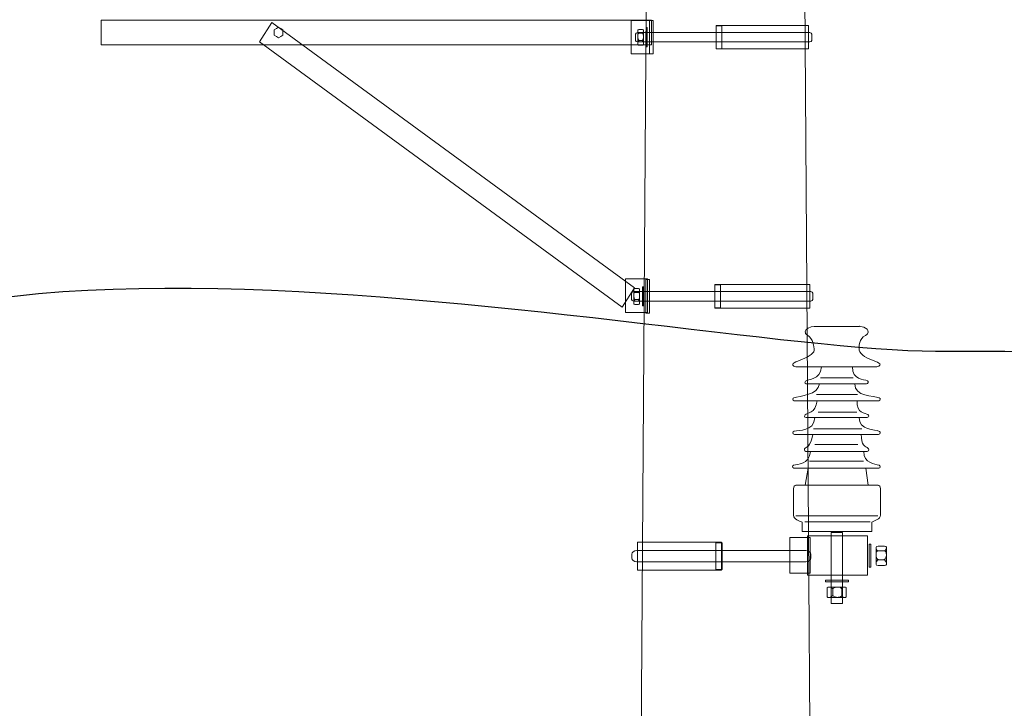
# Model space of a CAD drawing. Header units: centimetres. Extents: x -4644 to 5368, y -667 to 1552.
# Tile 15 of 48: x -1941 to -1797, y 393 to 494. Entities that reach past the tile are written whole.
import ezdxf

# ---------------------------------------------------------------- set-up
doc = ezdxf.new("R2010")
doc.units = ezdxf.units.CM
doc.header["$MEASUREMENT"] = 0
doc.layers.get('0').update_dxf_attribs({"linetype": 'CONTINUOUS'})
doc.layers.add('Warstwa 1', color=7, linetype='CONTINUOUS')

msp = doc.modelspace()

# ---------------------------------------------------------------- linework, layer by layer
at = {"color": 10}
msp.add_open_spline([(-1929.9, 546.82), (-1984.09, 599.34), (-2035.56, 347.29), (-1918.34, 282.14)], degree=3, dxfattribs=at)
msp.add_open_spline([(-1988.19, 412.49), (-1997.94, 480.54), (-1847.04, 445.03), (-1806.75, 445.03), (-1806.75, 445.03), (-1732.71, 445.02), (-1695.01, 441.35), (-1717.07, 394.52)], degree=3, knots=[0, 0, 0, 0, 0.333333, 0.333333, 0.333333, 0.333333, 1, 1, 1, 1], dxfattribs=at)
at = {"layer": 'Warstwa 1', "color": 7, "lineweight": 18}
for points in [[(-1929.5, 490.02), (-1848.52, 490.02), (-1848.52, 493.67), (-1929.5, 493.67), (-1929.5, 490.02)], [(-1851.55, 488.7), (-1848.3, 488.7), (-1848.3, 493.62), (-1851.55, 493.62), (-1851.55, 488.7)], [(-1848.84, 488.7), (-1848.3, 488.7), (-1848.3, 493.62), (-1848.84, 493.62), (-1848.84, 488.7)], [(-1839.03, 489.43), (-1825.43, 489.43), (-1825.43, 492.88), (-1839.03, 492.88), (-1839.03, 489.43)], [(-1839, 489.46), (-1838.18, 489.46), (-1838.18, 492.84), (-1839, 492.84), (-1839, 489.46)], [(-1852.37, 450.71), (-1849.11, 450.71), (-1849.11, 455.64), (-1852.37, 455.64), (-1852.37, 450.71)], [(-1849.38, 450.62), (-1848.82, 450.62), (-1848.82, 455.55), (-1849.38, 455.55), (-1849.38, 450.62)], [(-1839.2, 451.35), (-1825.23, 451.35), (-1825.23, 454.8), (-1839.2, 454.8), (-1839.2, 451.35)], [(-1839.22, 451.39), (-1838.38, 451.39), (-1838.38, 454.76), (-1839.22, 454.76), (-1839.22, 451.39)], [(-1850.61, 412.85), (-1838.25, 412.85), (-1838.25, 416.94), (-1850.61, 416.94), (-1850.61, 412.85)], [(-1839.06, 412.93), (-1838.16, 412.93), (-1838.16, 416.86), (-1839.06, 416.86), (-1839.06, 412.93)]]:
    msp.add_lwpolyline(points, close=True, dxfattribs=at)
at = {"layer": 'Warstwa 1', "color": 250, "lineweight": 70}
msp.add_open_spline([(-2181.25, -624.77), (-2181.25, -624.77), (-2181.25, 905.01), (-2181.25, 905.01), (-2181.25, 905.01), (-2181.25, 905.01), (-1129.83, 905.01), (-1129.83, 905.01), (-1129.83, 905.01), (-1129.83, 905.01), (-1129.83, -624.77), (-1129.83, -624.77), (-1129.83, -624.77), (-1129.83, -624.77), (-2181.25, -624.77), (-2181.25, -624.77)], degree=3, knots=[0, 0, 0, 0, 0.2, 0.2, 0.2, 0.2, 0.4, 0.4, 0.4, 0.4, 0.6, 0.6, 0.6, 0.6, 1, 1, 1, 1], dxfattribs=at)
at = {"layer": 'Warstwa 1', "color": 7, "lineweight": 20}
msp.add_open_spline([(-1855.41, -399.35), (-1855.41, -399.35), (-1819.83, -399.35), (-1819.83, -399.35), (-1819.83, -399.35), (-1819.83, -399.35), (-1827.95, 784.47), (-1827.95, 784.47), (-1827.95, 784.47), (-1827.95, 784.47), (-1847.37, 784.47), (-1847.37, 784.47), (-1847.37, 784.47), (-1847.37, 784.47), (-1855.41, -399.35), (-1855.41, -399.35)], degree=3, knots=[0, 0, 0, 0, 0.2, 0.2, 0.2, 0.2, 0.4, 0.4, 0.4, 0.4, 0.6, 0.6, 0.6, 0.6, 1, 1, 1, 1], dxfattribs=at)
at = {"layer": 'Warstwa 1', "color": 7, "lineweight": 18}
for points, knots in [([(-1904.38, 493.31), (-1904.38, 493.31), (-1851.03, 454.34), (-1851.03, 454.34), (-1851.03, 454.34), (-1851.03, 454.34), (-1852.86, 451.49), (-1852.86, 451.49), (-1852.86, 451.49), (-1852.86, 451.49), (-1906.2, 490.46), (-1906.2, 490.46), (-1906.2, 490.46), (-1906.2, 490.46), (-1904.38, 493.31), (-1904.38, 493.31)], [0, 0, 0, 0, 0.2, 0.2, 0.2, 0.2, 0.4, 0.4, 0.4, 0.4, 0.6, 0.6, 0.6, 0.6, 1, 1, 1, 1]), ([(-1849.17, 492.56), (-1849.17, 492.56), (-1849.17, 489.76), (-1849.17, 489.76), (-1849.17, 489.76), (-1849.17, 489.76), (-1849.3, 489.76), (-1849.3, 489.76), (-1849.3, 489.76), (-1849.3, 489.76), (-1849.3, 492.56), (-1849.3, 492.56), (-1849.3, 492.56), (-1849.3, 492.56), (-1849.17, 492.56), (-1849.17, 492.56)], [0, 0, 0, 0, 0.2, 0.2, 0.2, 0.2, 0.4, 0.4, 0.4, 0.4, 0.6, 0.6, 0.6, 0.6, 1, 1, 1, 1]), ([(-1825.23, 491.84), (-1825.23, 491.84), (-1850.58, 491.84), (-1850.58, 491.84), (-1850.58, 491.84), (-1850.74, 491.84), (-1850.87, 491.74), (-1850.87, 491.62), (-1850.87, 491.62), (-1850.87, 491.62), (-1850.87, 490.68), (-1850.87, 490.68), (-1850.87, 490.68), (-1850.87, 490.56), (-1850.74, 490.46), (-1850.58, 490.46), (-1850.58, 490.46), (-1850.58, 490.46), (-1825.23, 490.46), (-1825.23, 490.46), (-1825.23, 490.46), (-1825.07, 490.46), (-1824.94, 490.56), (-1824.94, 490.68), (-1824.94, 490.68), (-1824.94, 490.68), (-1824.94, 491.62), (-1824.94, 491.62), (-1824.94, 491.62), (-1824.94, 491.74), (-1825.07, 491.84), (-1825.23, 491.84)], [0, 0, 0, 0, 0.111111, 0.111111, 0.111111, 0.111111, 0.222222, 0.222222, 0.222222, 0.222222, 0.333333, 0.333333, 0.333333, 0.333333, 0.444444, 0.444444, 0.444444, 0.444444, 0.555556, 0.555556, 0.555556, 0.555556, 0.666667, 0.666667, 0.666667, 0.666667, 0.777778, 0.777778, 0.777778, 0.777778, 1, 1, 1, 1]), ([(-1850.39, 492.29), (-1850.39, 492.29), (-1849.88, 492.29), (-1849.88, 492.29), (-1849.88, 492.29), (-1849.79, 492.29), (-1849.72, 492.24), (-1849.72, 492.19), (-1849.72, 492.19), (-1849.72, 492.19), (-1849.72, 490.07), (-1849.72, 490.07), (-1849.72, 490.07), (-1849.72, 490.01), (-1849.79, 489.97), (-1849.88, 489.97), (-1849.88, 489.97), (-1849.88, 489.97), (-1850.39, 489.97), (-1850.39, 489.97), (-1850.39, 489.97), (-1850.47, 489.97), (-1850.55, 490.01), (-1850.55, 490.07), (-1850.55, 490.07), (-1850.55, 490.07), (-1850.55, 492.19), (-1850.55, 492.19), (-1850.55, 492.19), (-1850.55, 492.24), (-1850.47, 492.29), (-1850.39, 492.29)], [0, 0, 0, 0, 0.111111, 0.111111, 0.111111, 0.111111, 0.222222, 0.222222, 0.222222, 0.222222, 0.333333, 0.333333, 0.333333, 0.333333, 0.444444, 0.444444, 0.444444, 0.444444, 0.555556, 0.555556, 0.555556, 0.555556, 0.666667, 0.666667, 0.666667, 0.666667, 0.777778, 0.777778, 0.777778, 0.777778, 1, 1, 1, 1]), ([(-1825.12, 453.76), (-1825.12, 453.76), (-1851.17, 453.76), (-1851.17, 453.76), (-1851.17, 453.76), (-1851.33, 453.76), (-1851.46, 453.67), (-1851.46, 453.55), (-1851.46, 453.55), (-1851.46, 453.55), (-1851.46, 452.6), (-1851.46, 452.6), (-1851.46, 452.6), (-1851.46, 452.48), (-1851.33, 452.38), (-1851.17, 452.38), (-1851.17, 452.38), (-1851.17, 452.38), (-1825.12, 452.38), (-1825.12, 452.38), (-1825.12, 452.38), (-1824.96, 452.38), (-1824.82, 452.48), (-1824.82, 452.6), (-1824.82, 452.6), (-1824.82, 452.6), (-1824.82, 453.55), (-1824.82, 453.55), (-1824.82, 453.55), (-1824.82, 453.67), (-1824.96, 453.76), (-1825.12, 453.76)], [0, 0, 0, 0, 0.111111, 0.111111, 0.111111, 0.111111, 0.222222, 0.222222, 0.222222, 0.222222, 0.333333, 0.333333, 0.333333, 0.333333, 0.444444, 0.444444, 0.444444, 0.444444, 0.555556, 0.555556, 0.555556, 0.555556, 0.666667, 0.666667, 0.666667, 0.666667, 0.777778, 0.777778, 0.777778, 0.777778, 1, 1, 1, 1]), ([(-1850.97, 454.21), (-1850.97, 454.21), (-1850.45, 454.21), (-1850.45, 454.21), (-1850.45, 454.21), (-1850.36, 454.21), (-1850.28, 454.17), (-1850.28, 454.11), (-1850.28, 454.11), (-1850.28, 454.11), (-1850.28, 451.99), (-1850.28, 451.99), (-1850.28, 451.99), (-1850.28, 451.94), (-1850.36, 451.89), (-1850.45, 451.89), (-1850.45, 451.89), (-1850.45, 451.89), (-1850.97, 451.89), (-1850.97, 451.89), (-1850.97, 451.89), (-1851.06, 451.89), (-1851.13, 451.94), (-1851.13, 451.99), (-1851.13, 451.99), (-1851.13, 451.99), (-1851.13, 454.11), (-1851.13, 454.11), (-1851.13, 454.11), (-1851.13, 454.17), (-1851.06, 454.21), (-1850.97, 454.21)], [0, 0, 0, 0, 0.111111, 0.111111, 0.111111, 0.111111, 0.222222, 0.222222, 0.222222, 0.222222, 0.333333, 0.333333, 0.333333, 0.333333, 0.444444, 0.444444, 0.444444, 0.444444, 0.555556, 0.555556, 0.555556, 0.555556, 0.666667, 0.666667, 0.666667, 0.666667, 0.777778, 0.777778, 0.777778, 0.777778, 1, 1, 1, 1]), ([(-1849.71, 454.49), (-1849.71, 454.49), (-1849.71, 451.69), (-1849.71, 451.69), (-1849.71, 451.69), (-1849.71, 451.69), (-1849.85, 451.69), (-1849.85, 451.69), (-1849.85, 451.69), (-1849.85, 451.69), (-1849.85, 454.49), (-1849.85, 454.49), (-1849.85, 454.49), (-1849.85, 454.49), (-1849.71, 454.49), (-1849.71, 454.49)], [0, 0, 0, 0, 0.2, 0.2, 0.2, 0.2, 0.4, 0.4, 0.4, 0.4, 0.6, 0.6, 0.6, 0.6, 1, 1, 1, 1]), ([(-1816.68, 447.79), (-1816.53, 448.49), (-1818, 448.76), (-1817.98, 448.65), (-1817.98, 448.65), (-1817.98, 448.65), (-1824.63, 448.65), (-1824.63, 448.65), (-1824.63, 448.65), (-1825.21, 448.59), (-1825.87, 448.36), (-1825.95, 447.86), (-1825.95, 447.86), (-1825.84, 447.64), (-1825.99, 447.58), (-1825.58, 447.35), (-1825.58, 447.35), (-1824.76, 446.89), (-1824.59, 445.68), (-1824.62, 445.15), (-1824.62, 445.15), (-1824.67, 443.86), (-1829.2, 443.36), (-1827.29, 442.7), (-1827.29, 442.7), (-1827.29, 442.7), (-1815.39, 442.7), (-1815.39, 442.7), (-1815.39, 442.7), (-1813.48, 443.4), (-1817.71, 443.64), (-1817.97, 445.17), (-1817.97, 445.17), (-1818.05, 445.68), (-1818, 446.89), (-1817.07, 447.34), (-1817.07, 447.34), (-1816.74, 447.5), (-1816.77, 447.62), (-1816.68, 447.79)], [0, 0, 0, 0, 0.090909, 0.090909, 0.090909, 0.090909, 0.181818, 0.181818, 0.181818, 0.181818, 0.272727, 0.272727, 0.272727, 0.272727, 0.363636, 0.363636, 0.363636, 0.363636, 0.454545, 0.454545, 0.454545, 0.454545, 0.545455, 0.545455, 0.545455, 0.545455, 0.636364, 0.636364, 0.636364, 0.636364, 0.727273, 0.727273, 0.727273, 0.727273, 0.818182, 0.818182, 0.818182, 0.818182, 1, 1, 1, 1]), ([(-1818.95, 442.7), (-1818.95, 442.7), (-1823.51, 442.7), (-1823.51, 442.7), (-1823.51, 442.7), (-1823.77, 440.68), (-1825.48, 440.99), (-1825.87, 440.61), (-1825.87, 440.61), (-1825.94, 440.54), (-1826.07, 440.3), (-1825.76, 440.2), (-1825.76, 440.2), (-1825.76, 440.2), (-1816.92, 440.21), (-1816.92, 440.21), (-1816.92, 440.21), (-1816.66, 440.26), (-1816.6, 440.55), (-1816.77, 440.66), (-1816.77, 440.66), (-1817.26, 440.95), (-1819.04, 440.75), (-1818.95, 442.7)], [0, 0, 0, 0, 0.142857, 0.142857, 0.142857, 0.142857, 0.285714, 0.285714, 0.285714, 0.285714, 0.428571, 0.428571, 0.428571, 0.428571, 0.571429, 0.571429, 0.571429, 0.571429, 0.714286, 0.714286, 0.714286, 0.714286, 1, 1, 1, 1]), ([(-1818.63, 440.21), (-1818.63, 440.21), (-1823.84, 440.21), (-1823.84, 440.21), (-1823.84, 440.21), (-1823.94, 438.55), (-1826.77, 438.45), (-1827.6, 438.17), (-1827.6, 438.17), (-1827.79, 438.11), (-1827.81, 437.81), (-1827.54, 437.73), (-1827.54, 437.73), (-1827.54, 437.73), (-1815.09, 437.73), (-1815.09, 437.73), (-1815.09, 437.73), (-1814.84, 437.77), (-1814.82, 438.09), (-1815.03, 438.17), (-1815.03, 438.17), (-1815.86, 438.46), (-1818.68, 438.3), (-1818.63, 440.21)], [0, 0, 0, 0, 0.142857, 0.142857, 0.142857, 0.142857, 0.285714, 0.285714, 0.285714, 0.285714, 0.428571, 0.428571, 0.428571, 0.428571, 0.571429, 0.571429, 0.571429, 0.571429, 0.714286, 0.714286, 0.714286, 0.714286, 1, 1, 1, 1]), ([(-1818.3, 437.73), (-1818.3, 437.73), (-1824.18, 437.73), (-1824.18, 437.73), (-1824.18, 437.73), (-1824.43, 435.83), (-1825.64, 435.95), (-1825.94, 435.67), (-1825.94, 435.67), (-1826.03, 435.58), (-1826.11, 435.3), (-1825.8, 435.25), (-1825.8, 435.25), (-1825.8, 435.25), (-1816.79, 435.25), (-1816.79, 435.25), (-1816.79, 435.25), (-1816.43, 435.32), (-1816.59, 435.64), (-1816.7, 435.7), (-1816.7, 435.7), (-1817.08, 435.91), (-1818.39, 435.85), (-1818.3, 437.73)], [0, 0, 0, 0, 0.142857, 0.142857, 0.142857, 0.142857, 0.285714, 0.285714, 0.285714, 0.285714, 0.428571, 0.428571, 0.428571, 0.428571, 0.571429, 0.571429, 0.571429, 0.571429, 0.714286, 0.714286, 0.714286, 0.714286, 1, 1, 1, 1]), ([(-1817.98, 435.25), (-1817.98, 435.25), (-1824.51, 435.25), (-1824.51, 435.25), (-1824.51, 435.25), (-1824.71, 433.1), (-1826.85, 433.5), (-1827.55, 433.25), (-1827.55, 433.25), (-1827.77, 433.17), (-1827.86, 432.88), (-1827.52, 432.78), (-1827.52, 432.78), (-1827.52, 432.78), (-1815.14, 432.78), (-1815.14, 432.78), (-1815.14, 432.78), (-1814.82, 432.82), (-1814.85, 433.15), (-1815.01, 433.23), (-1815.01, 433.23), (-1815.63, 433.57), (-1818.03, 433.34), (-1817.98, 435.25)], [0, 0, 0, 0, 0.142857, 0.142857, 0.142857, 0.142857, 0.285714, 0.285714, 0.285714, 0.285714, 0.428571, 0.428571, 0.428571, 0.428571, 0.571429, 0.571429, 0.571429, 0.571429, 0.714286, 0.714286, 0.714286, 0.714286, 1, 1, 1, 1]), ([(-1817.67, 432.78), (-1817.67, 432.78), (-1824.82, 432.78), (-1824.82, 432.78), (-1824.82, 432.78), (-1825.07, 430.86), (-1825.87, 430.95), (-1826.01, 430.66), (-1826.01, 430.66), (-1826.06, 430.57), (-1826.1, 430.37), (-1825.82, 430.29), (-1825.82, 430.29), (-1825.82, 430.29), (-1816.82, 430.29), (-1816.82, 430.29), (-1816.82, 430.29), (-1816.48, 430.35), (-1816.52, 430.65), (-1816.7, 430.76), (-1816.7, 430.76), (-1817.01, 430.94), (-1817.74, 431.24), (-1817.67, 432.78)], [0, 0, 0, 0, 0.142857, 0.142857, 0.142857, 0.142857, 0.285714, 0.285714, 0.285714, 0.285714, 0.428571, 0.428571, 0.428571, 0.428571, 0.571429, 0.571429, 0.571429, 0.571429, 0.714286, 0.714286, 0.714286, 0.714286, 1, 1, 1, 1]), ([(-1817.32, 430.29), (-1817.32, 430.29), (-1825.17, 430.29), (-1825.17, 430.29), (-1825.17, 430.29), (-1825.36, 428.26), (-1827.03, 428.46), (-1827.65, 428.26), (-1827.65, 428.26), (-1827.85, 428.2), (-1827.89, 427.89), (-1827.59, 427.8), (-1827.59, 427.8), (-1827.59, 427.8), (-1815.09, 427.8), (-1815.09, 427.8), (-1815.09, 427.8), (-1814.81, 427.88), (-1814.84, 428.16), (-1815.04, 428.25), (-1815.04, 428.25), (-1815.65, 428.49), (-1817.36, 428.49), (-1817.32, 430.29)], [0, 0, 0, 0, 0.142857, 0.142857, 0.142857, 0.142857, 0.285714, 0.285714, 0.285714, 0.285714, 0.428571, 0.428571, 0.428571, 0.428571, 0.571429, 0.571429, 0.571429, 0.571429, 0.714286, 0.714286, 0.714286, 0.714286, 1, 1, 1, 1]), ([(-1817.02, 427.8), (-1817.02, 427.8), (-1825.5, 427.8), (-1825.5, 427.8), (-1825.5, 427.8), (-1825.5, 427.8), (-1825.93, 425.33), (-1825.93, 425.33), (-1825.93, 425.33), (-1825.93, 425.33), (-1816.66, 425.33), (-1816.66, 425.33), (-1816.66, 425.33), (-1816.66, 425.33), (-1817.02, 427.8), (-1817.02, 427.8)], [0, 0, 0, 0, 0.2, 0.2, 0.2, 0.2, 0.4, 0.4, 0.4, 0.4, 0.6, 0.6, 0.6, 0.6, 1, 1, 1, 1]), ([(-1815.21, 425.33), (-1815.21, 425.33), (-1827.28, 425.33), (-1827.28, 425.33), (-1827.28, 425.33), (-1827.47, 425.33), (-1827.64, 425.09), (-1827.64, 424.8), (-1827.64, 424.8), (-1827.64, 424.8), (-1827.64, 420.89), (-1827.64, 420.89), (-1827.64, 420.89), (-1827.64, 420.3), (-1826.82, 420.08), (-1826.36, 419.9), (-1826.36, 419.9), (-1826.36, 419.9), (-1826.36, 418.51), (-1826.36, 418.51), (-1826.36, 418.51), (-1826.36, 418.51), (-1816.13, 418.51), (-1816.13, 418.51), (-1816.13, 418.51), (-1816.13, 418.51), (-1816.13, 419.9), (-1816.13, 419.9), (-1816.13, 419.9), (-1815.7, 420.12), (-1814.85, 420.33), (-1814.85, 420.89), (-1814.85, 420.89), (-1814.85, 420.89), (-1814.85, 424.8), (-1814.85, 424.8), (-1814.85, 424.8), (-1814.85, 425.09), (-1815.01, 425.33), (-1815.21, 425.33)], [0, 0, 0, 0, 0.090909, 0.090909, 0.090909, 0.090909, 0.181818, 0.181818, 0.181818, 0.181818, 0.272727, 0.272727, 0.272727, 0.272727, 0.363636, 0.363636, 0.363636, 0.363636, 0.454545, 0.454545, 0.454545, 0.454545, 0.545455, 0.545455, 0.545455, 0.545455, 0.636364, 0.636364, 0.636364, 0.636364, 0.727273, 0.727273, 0.727273, 0.727273, 0.818182, 0.818182, 0.818182, 0.818182, 1, 1, 1, 1]), ([(-1825.19, 412.4), (-1825.19, 412.4), (-1825.19, 417.64), (-1825.19, 417.64), (-1825.19, 417.64), (-1825.19, 417.64), (-1828.19, 417.64), (-1828.19, 417.64), (-1828.19, 417.64), (-1828.19, 417.64), (-1828.19, 412.4), (-1828.19, 412.4), (-1828.19, 412.4), (-1828.19, 412.4), (-1825.19, 412.4), (-1825.19, 412.4)], [0, 0, 0, 0, 0.2, 0.2, 0.2, 0.2, 0.4, 0.4, 0.4, 0.4, 0.6, 0.6, 0.6, 0.6, 1, 1, 1, 1]), ([(-1816.75, 412.09), (-1816.75, 412.09), (-1816.75, 417.87), (-1816.75, 417.87), (-1816.75, 417.87), (-1816.75, 417.87), (-1825.6, 417.87), (-1825.6, 417.87), (-1825.6, 417.87), (-1825.6, 417.87), (-1825.6, 412.09), (-1825.6, 412.09), (-1825.6, 412.09), (-1825.6, 412.09), (-1816.75, 412.09), (-1816.75, 412.09)], [0, 0, 0, 0, 0.2, 0.2, 0.2, 0.2, 0.4, 0.4, 0.4, 0.4, 0.6, 0.6, 0.6, 0.6, 1, 1, 1, 1]), ([(-1820.44, 418.38), (-1820.44, 418.38), (-1822.09, 418.38), (-1822.09, 418.38), (-1822.09, 418.38), (-1822.09, 418.38), (-1822.09, 407.91), (-1822.09, 407.91), (-1822.09, 407.91), (-1822.09, 407.91), (-1820.44, 407.91), (-1820.44, 407.91), (-1820.44, 407.91), (-1820.44, 407.91), (-1820.44, 418.38), (-1820.44, 418.38)], [0, 0, 0, 0, 0.2, 0.2, 0.2, 0.2, 0.4, 0.4, 0.4, 0.4, 0.6, 0.6, 0.6, 0.6, 1, 1, 1, 1]), ([(-1825.84, 415.71), (-1825.84, 415.71), (-1850.7, 415.71), (-1850.7, 415.71), (-1850.7, 415.71), (-1851.1, 415.71), (-1851.43, 415.46), (-1851.43, 415.16), (-1851.43, 415.16), (-1851.43, 415.16), (-1851.43, 414.63), (-1851.43, 414.63), (-1851.43, 414.63), (-1851.43, 414.32), (-1851.1, 414.07), (-1850.7, 414.07), (-1850.7, 414.07), (-1850.7, 414.07), (-1825.84, 414.07), (-1825.84, 414.07), (-1825.84, 414.07), (-1825.43, 414.07), (-1825.11, 414.32), (-1825.11, 414.63), (-1825.11, 414.63), (-1825.11, 414.63), (-1825.11, 415.16), (-1825.11, 415.16), (-1825.11, 415.16), (-1825.11, 415.46), (-1825.43, 415.71), (-1825.84, 415.71)], [0, 0, 0, 0, 0.111111, 0.111111, 0.111111, 0.111111, 0.222222, 0.222222, 0.222222, 0.222222, 0.333333, 0.333333, 0.333333, 0.333333, 0.444444, 0.444444, 0.444444, 0.444444, 0.555556, 0.555556, 0.555556, 0.555556, 0.666667, 0.666667, 0.666667, 0.666667, 0.777778, 0.777778, 0.777778, 0.777778, 1, 1, 1, 1]), ([(-1816.53, 416.67), (-1816.53, 416.67), (-1816.53, 413.26), (-1816.53, 413.26), (-1816.53, 413.26), (-1816.53, 413.26), (-1816.29, 413.26), (-1816.29, 413.26), (-1816.29, 413.26), (-1816.29, 413.26), (-1816.29, 416.67), (-1816.29, 416.67), (-1816.29, 416.67), (-1816.29, 416.67), (-1816.53, 416.67), (-1816.53, 416.67)], [0, 0, 0, 0, 0.2, 0.2, 0.2, 0.2, 0.4, 0.4, 0.4, 0.4, 0.6, 0.6, 0.6, 0.6, 1, 1, 1, 1]), ([(-1814.28, 416.34), (-1814.28, 416.34), (-1815.21, 416.34), (-1815.21, 416.34), (-1815.21, 416.34), (-1815.37, 416.34), (-1815.51, 416.28), (-1815.51, 416.22), (-1815.51, 416.22), (-1815.51, 416.22), (-1815.51, 413.64), (-1815.51, 413.64), (-1815.51, 413.64), (-1815.51, 413.57), (-1815.37, 413.51), (-1815.21, 413.51), (-1815.21, 413.51), (-1815.21, 413.51), (-1814.28, 413.51), (-1814.28, 413.51), (-1814.28, 413.51), (-1814.12, 413.51), (-1813.99, 413.57), (-1813.99, 413.64), (-1813.99, 413.64), (-1813.99, 413.64), (-1813.99, 416.22), (-1813.99, 416.22), (-1813.99, 416.22), (-1813.99, 416.28), (-1814.12, 416.34), (-1814.28, 416.34)], [0, 0, 0, 0, 0.111111, 0.111111, 0.111111, 0.111111, 0.222222, 0.222222, 0.222222, 0.222222, 0.333333, 0.333333, 0.333333, 0.333333, 0.444444, 0.444444, 0.444444, 0.444444, 0.555556, 0.555556, 0.555556, 0.555556, 0.666667, 0.666667, 0.666667, 0.666667, 0.777778, 0.777778, 0.777778, 0.777778, 1, 1, 1, 1]), ([(-1819.55, 411.37), (-1819.55, 411.37), (-1822.96, 411.37), (-1822.96, 411.37), (-1822.96, 411.37), (-1822.96, 411.37), (-1822.96, 411.13), (-1822.96, 411.13), (-1822.96, 411.13), (-1822.96, 411.13), (-1819.55, 411.13), (-1819.55, 411.13), (-1819.55, 411.13), (-1819.55, 411.13), (-1819.55, 411.37), (-1819.55, 411.37)], [0, 0, 0, 0, 0.2, 0.2, 0.2, 0.2, 0.4, 0.4, 0.4, 0.4, 0.6, 0.6, 0.6, 0.6, 1, 1, 1, 1]), ([(-1819.88, 409.13), (-1819.88, 409.13), (-1819.88, 410.06), (-1819.88, 410.06), (-1819.88, 410.06), (-1819.88, 410.22), (-1819.94, 410.35), (-1820.01, 410.35), (-1820.01, 410.35), (-1820.01, 410.35), (-1822.59, 410.35), (-1822.59, 410.35), (-1822.59, 410.35), (-1822.65, 410.35), (-1822.71, 410.22), (-1822.71, 410.06), (-1822.71, 410.06), (-1822.71, 410.06), (-1822.71, 409.13), (-1822.71, 409.13), (-1822.71, 409.13), (-1822.71, 408.97), (-1822.65, 408.83), (-1822.59, 408.83), (-1822.59, 408.83), (-1822.59, 408.83), (-1820.01, 408.83), (-1820.01, 408.83), (-1820.01, 408.83), (-1819.94, 408.83), (-1819.88, 408.97), (-1819.88, 409.13)], [0, 0, 0, 0, 0.111111, 0.111111, 0.111111, 0.111111, 0.222222, 0.222222, 0.222222, 0.222222, 0.333333, 0.333333, 0.333333, 0.333333, 0.444444, 0.444444, 0.444444, 0.444444, 0.555556, 0.555556, 0.555556, 0.555556, 0.666667, 0.666667, 0.666667, 0.666667, 0.777778, 0.777778, 0.777778, 0.777778, 1, 1, 1, 1])]:
    msp.add_open_spline(points, degree=3, knots=knots, dxfattribs=at)
at = {"layer": 'Warstwa 1', "color": 7, "lineweight": 13}
msp.add_open_spline([(-1903.4, 492.64), (-1903.4, 492.64), (-1903.08, 492.44), (-1903.08, 492.44), (-1903.08, 492.44), (-1903.08, 492.44), (-1902.76, 492.25), (-1902.76, 492.25), (-1902.76, 492.25), (-1902.76, 492.25), (-1902.76, 491.85), (-1902.76, 491.85), (-1902.76, 491.85), (-1902.76, 491.85), (-1902.76, 491.46), (-1902.76, 491.46), (-1902.76, 491.46), (-1902.76, 491.46), (-1903.08, 491.26), (-1903.08, 491.26), (-1903.08, 491.26), (-1903.08, 491.26), (-1903.4, 491.06), (-1903.4, 491.06), (-1903.4, 491.06), (-1903.4, 491.06), (-1903.72, 491.26), (-1903.72, 491.26), (-1903.72, 491.26), (-1903.72, 491.26), (-1904.04, 491.46), (-1904.04, 491.46), (-1904.04, 491.46), (-1904.04, 491.46), (-1904.04, 491.85), (-1904.04, 491.85), (-1904.04, 491.85), (-1904.04, 491.85), (-1904.04, 492.25), (-1904.04, 492.25), (-1904.04, 492.25), (-1904.04, 492.25), (-1903.72, 492.44), (-1903.72, 492.44), (-1903.72, 492.44), (-1903.72, 492.44), (-1903.4, 492.64), (-1903.4, 492.64)], degree=3, knots=[0, 0, 0, 0, 0.076923, 0.076923, 0.076923, 0.076923, 0.153846, 0.153846, 0.153846, 0.153846, 0.230769, 0.230769, 0.230769, 0.230769, 0.307692, 0.307692, 0.307692, 0.307692, 0.384615, 0.384615, 0.384615, 0.384615, 0.461538, 0.461538, 0.461538, 0.461538, 0.538462, 0.538462, 0.538462, 0.538462, 0.615385, 0.615385, 0.615385, 0.615385, 0.692308, 0.692308, 0.692308, 0.692308, 0.769231, 0.769231, 0.769231, 0.769231, 0.846154, 0.846154, 0.846154, 0.846154, 1, 1, 1, 1], dxfattribs=at)
at = {"layer": 'Warstwa 1', "color": 250, "lineweight": 18}
for points in [[(-1850.55, 492.09), (-1850.55, 492.09), (-1850.53, 491.76), (-1850.42, 491.73)], [(-1850.55, 491.18), (-1850.55, 491.18), (-1850.5, 490.68), (-1850.34, 490.67)], [(-1850.54, 491.31), (-1850.54, 491.31), (-1850.54, 491.69), (-1850.41, 491.73)], [(-1849.83, 491.73), (-1849.83, 491.73), (-1850.43, 491.73), (-1850.43, 491.73)], [(-1849.72, 491.18), (-1849.72, 491.18), (-1849.76, 490.68), (-1849.93, 490.67)], [(-1849.72, 491.31), (-1849.72, 491.31), (-1849.72, 491.69), (-1849.85, 491.73)], [(-1849.72, 492.09), (-1849.72, 492.09), (-1849.73, 491.76), (-1849.84, 491.73)], [(-1850.54, 490.35), (-1850.54, 490.35), (-1850.46, 490.65), (-1850.34, 490.67)], [(-1849.9, 490.67), (-1849.9, 490.67), (-1850.36, 490.67), (-1850.36, 490.67)], [(-1849.72, 490.35), (-1849.72, 490.35), (-1849.8, 490.65), (-1849.92, 490.67)], [(-1851.13, 454.02), (-1851.13, 454.02), (-1851.12, 453.69), (-1851.01, 453.66)], [(-1851.13, 453.23), (-1851.13, 453.23), (-1851.13, 453.62), (-1851, 453.66)], [(-1850.39, 453.66), (-1850.39, 453.66), (-1851.01, 453.66), (-1851.01, 453.66)], [(-1850.28, 453.23), (-1850.28, 453.23), (-1850.29, 453.62), (-1850.42, 453.66)], [(-1850.28, 454.02), (-1850.28, 454.02), (-1850.29, 453.69), (-1850.41, 453.66)], [(-1851.13, 453.1), (-1851.13, 453.1), (-1851.09, 452.61), (-1850.92, 452.59)], [(-1851.13, 452.27), (-1851.13, 452.27), (-1851.04, 452.57), (-1850.92, 452.59)], [(-1850.47, 452.59), (-1850.47, 452.59), (-1850.94, 452.59), (-1850.94, 452.59)], [(-1850.28, 453.1), (-1850.28, 453.1), (-1850.32, 452.61), (-1850.49, 452.59)], [(-1850.28, 452.27), (-1850.28, 452.27), (-1850.36, 452.57), (-1850.49, 452.59)], [(-1818.87, 441.08), (-1818.87, 441.08), (-1823.69, 441.08), (-1823.69, 441.08)], [(-1818.23, 438.65), (-1818.23, 438.65), (-1824.27, 438.65), (-1824.27, 438.65)], [(-1818.33, 436.04), (-1818.33, 436.04), (-1824.01, 436.04), (-1824.01, 436.04)], [(-1817.58, 433.61), (-1817.58, 433.61), (-1824.68, 433.61), (-1824.68, 433.61)], [(-1818.19, 431.28), (-1818.19, 431.28), (-1824.51, 431.28), (-1824.51, 431.28)], [(-1817.35, 428.85), (-1817.35, 428.85), (-1825.27, 428.85), (-1825.27, 428.85)], [(-1815.22, 420.81), (-1815.22, 420.81), (-1827.29, 420.81), (-1827.29, 420.81)], [(-1816.35, 419.91), (-1816.35, 419.91), (-1826, 419.91), (-1826, 419.91)], [(-1815.51, 416.1), (-1815.51, 416.1), (-1815.49, 415.7), (-1815.28, 415.66)], [(-1813.99, 416.1), (-1813.99, 416.1), (-1814.01, 415.7), (-1814.21, 415.66)], [(-1815.51, 414.99), (-1815.51, 414.99), (-1815.43, 414.38), (-1815.13, 414.37)], [(-1815.51, 413.98), (-1815.51, 413.98), (-1815.36, 414.34), (-1815.14, 414.37)], [(-1815.5, 415.14), (-1815.5, 415.14), (-1815.5, 415.61), (-1815.27, 415.66)], [(-1815.31, 415.66), (-1815.31, 415.66), (-1814.2, 415.66), (-1814.2, 415.66)], [(-1815.17, 414.37), (-1815.17, 414.37), (-1814.33, 414.37), (-1814.33, 414.37)], [(-1813.99, 414.99), (-1813.99, 414.99), (-1814.07, 414.38), (-1814.37, 414.37)], [(-1814, 413.98), (-1814, 413.98), (-1814.14, 414.34), (-1814.36, 414.37)], [(-1813.99, 415.14), (-1813.99, 415.14), (-1814, 415.61), (-1814.23, 415.66)], [(-1822.24, 410.35), (-1822.24, 410.35), (-1821.88, 410.21), (-1821.86, 409.99)], [(-1821.86, 410.02), (-1821.86, 410.02), (-1821.86, 409.18), (-1821.86, 409.18)], [(-1821.23, 410.35), (-1821.23, 410.35), (-1821.84, 410.28), (-1821.85, 409.97)], [(-1821.08, 410.35), (-1821.08, 410.35), (-1820.61, 410.34), (-1820.56, 410.11)], [(-1820.12, 410.35), (-1820.12, 410.35), (-1820.53, 410.33), (-1820.56, 410.13)], [(-1820.56, 410.15), (-1820.56, 410.15), (-1820.56, 409.05), (-1820.56, 409.05)], [(-1822.24, 408.84), (-1822.24, 408.84), (-1821.88, 408.99), (-1821.86, 409.21)], [(-1821.23, 408.83), (-1821.23, 408.83), (-1821.84, 408.91), (-1821.85, 409.22)], [(-1821.08, 408.84), (-1821.08, 408.84), (-1820.61, 408.84), (-1820.56, 409.07)], [(-1820.12, 408.83), (-1820.12, 408.83), (-1820.53, 408.85), (-1820.56, 409.06)]]:
    msp.add_open_spline(points, degree=3, dxfattribs=at)

doc.saveas('drawing.dxf')
